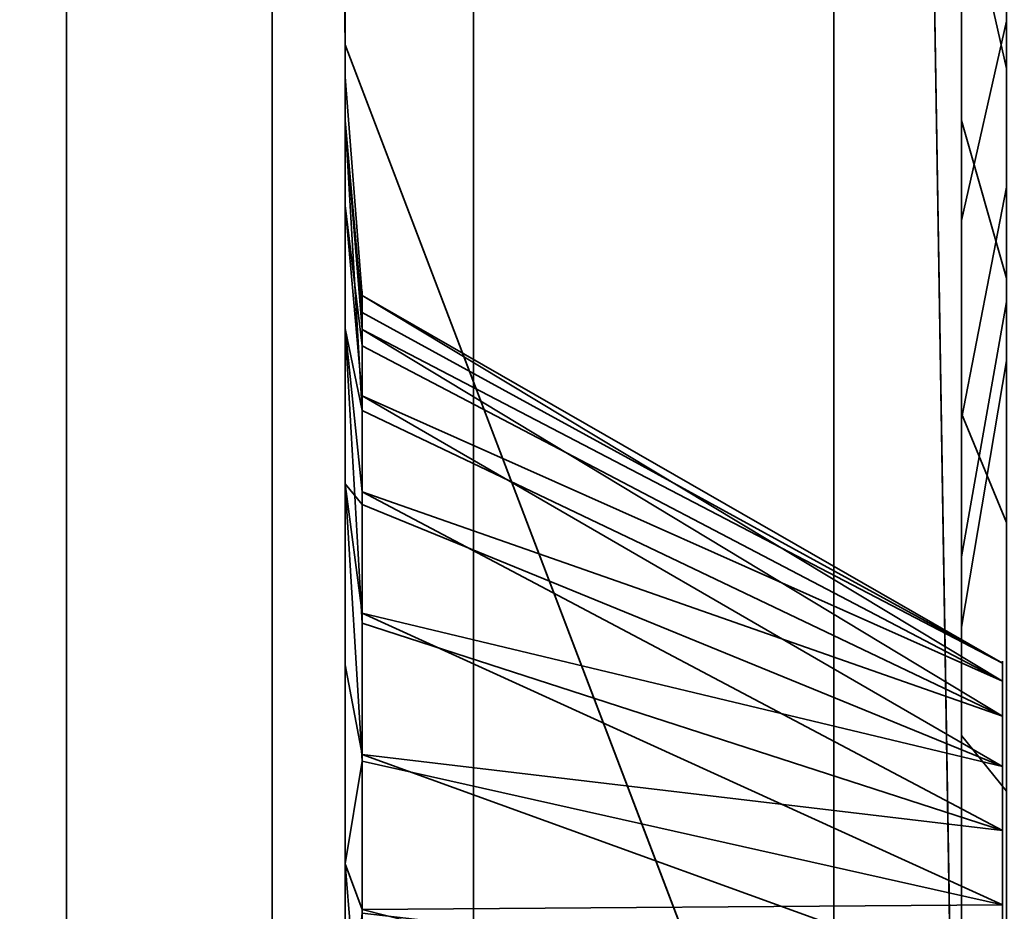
# Model space of a CAD drawing. Header units: millimetres. Extents: x -603 to 3703, y -120 to 249.
# Tile 27 of 256: x -415.15 to -413.95, y -18.3 to -17.22. Entities that reach past the tile are written whole.
import ezdxf

# ---------------------------------------------------------------- set-up
doc = ezdxf.new("R2010")
doc.units = ezdxf.units.MM
doc.layers.add('151', color=7, linetype='Continuous', true_color=0xffffff)

# ---------------------------------------------------------------- blocks, each defined once
blk = doc.blocks.new('UG_SURFACE_001')
at = {"layer": '151', "color": 252, "linetype": 'Continuous', "lineweight": 35}
for points in [[(602.5, -30, 2213.0001), (602.5, 229.8, 2213.0001), (-602.5, 229.8, 2213.0001), (-602.5, -30, 2213.0001)], [(-452.5, -30, 2063), (-452.5, 229.8, 2063), (452.5, 229.8, 2063), (452.5, -30, 2063)]]:
    blk.add_3dface(points, dxfattribs=at)
blk = doc.blocks.new('UG_SURFACE_033')
at = {"layer": '151', "color": 252, "linetype": 'Continuous', "lineweight": 35}
for points in [[(-414, -17.0362, 1172.682), (-414, -17.6989, 1172.2006), (-414, -19.2197, 1169.1622), (-414, -3.1509, 1169.1622)], [(-414, -3.1509, 1169.1622), (-414, -19.2197, 1169.1622), (-414, -19.2197, 1166.2939), (-414, -9.6522, 1166.2939)], [(-414.75, -3.2878, 1169.5381), (-414.75, -17.25, 1169.5381), (-414.75, -16, 1178.7825), (-414.75, -15.5048, 1178.8877)], [(-414.75, -9.6522, 1166.2939), (-414.75, -17.25, 1166.2939), (-414.75, -17.25, 1169.5381), (-414.75, -3.2878, 1169.5381)], [(-414, -8.0111, 1014.2455), (-414, -17.3422, 1007.5935), (-414, -16.7942, 1006.9848), (-414, -5.0052, 1015.4948)], [(-414, -18.0905, 1007.9267), (-414, -17.3422, 1007.5935), (-414, -8.0111, 1014.2455), (-414, -8.4838, 1013.9598)], [(-414, -18.0905, 1007.9267), (-414, -8.4838, 1013.9598), (-414, -9.6522, 1013.7061)], [(-414.75, -16, 998.7824), (-414.75, -15.5048, 998.8877), (-414.75, -8.5515, 996), (-414.75, -17.25, 996)], [(-414.75, -15.2843, 1180.9851), (-414.75, -15.7469, 1181.191), (-414.75, -17.25, 1184), (-414.75, -8.5515, 1184)], [(-414.75, -17.25, 996), (-414.75, -8.5515, 996), (-414, -8.5515, 996), (-414, -19.2197, 996)], [(-414, -19.2197, 1184), (-414, -8.5515, 1184), (-414.75, -8.5515, 1184), (-414.75, -17.25, 1184)], [(-414, -8.5515, 1184), (-414, -19.2197, 1184), (-414, -16.4095, 1181.9266), (-414, -15.5905, 1181.9266)], [(-414, -15.1989, 998.2006), (-414, -16, 998.0303), (-414, -19.2197, 996), (-414, -8.5515, 996)], [(-415.0892, -9.6522, 1014.4566), (-415.0892, -39.3478, 1014.4566), (-415.4569, -39.3478, 1014.6621), (-415.4569, -9.6522, 1014.6621)], [(-415.0892, -39.3478, 1165.5433), (-415.0892, -9.6522, 1165.5433), (-415.4569, -9.6522, 1165.3378), (-415.4569, -39.3478, 1165.3378)], [(-415.2371, -39.3478, 1164.6208), (-415.2371, -9.6522, 1164.6208), (-414.5936, -9.6522, 1164.9804), (-414.5936, -39.3478, 1164.9804)], [(-415.2371, -9.6522, 1015.3792), (-415.2371, -39.3478, 1015.3792), (-414.5936, -39.3478, 1015.0195), (-414.5936, -9.6522, 1015.0195)], [(-414.8387, -9.6522, 1014.118), (-414.8387, -39.3478, 1014.118), (-415.0892, -39.3478, 1014.4566), (-415.0892, -9.6522, 1014.4566)], [(-414.8387, -39.3478, 1165.8821), (-414.8387, -9.6522, 1165.8821), (-415.0892, -9.6522, 1165.5433), (-415.0892, -39.3478, 1165.5433)], [(-414.8387, -9.6522, 1014.118), (-414.75, -9.6522, 1013.7061), (-414.75, -17.25, 1013.7061)], [(-414.75, -17.25, 1013.7061), (-414.75, -39.3478, 1013.7061), (-414.8387, -39.3478, 1014.118), (-414.8387, -9.6522, 1014.118)], [(-414.8387, -9.6522, 1165.8821), (-414.8387, -39.3478, 1165.8821), (-414.75, -39.3478, 1166.2939), (-414.75, -17.25, 1166.2939)], [(-414.75, -17.25, 1166.2939), (-414.75, -9.6522, 1166.2939), (-414.8387, -9.6522, 1165.8821)], [(-414.75, -15.7469, 1001.191), (-414.75, -16.2531, 1001.191), (-414.75, -17.25, 1013.7061), (-414.75, -9.6522, 1013.7061)], [(-414.5936, -39.3478, 1164.9804), (-414.5936, -9.6522, 1164.9804), (-414.1553, -9.6522, 1165.5732), (-414.1553, -39.3478, 1165.5732)], [(-414.5936, -9.6522, 1015.0195), (-414.5936, -39.3478, 1015.0195), (-414.1553, -39.3478, 1014.4267), (-414.1553, -9.6522, 1014.4267)], [(-414.1553, -9.6522, 1165.5732), (-414, -9.6522, 1166.2939), (-414, -19.2197, 1166.2939)], [(-414, -19.2197, 1166.2939), (-414, -39.3478, 1166.2939), (-414.1553, -39.3478, 1165.5732), (-414.1553, -9.6522, 1165.5732)], [(-414.1553, -9.6522, 1014.4267), (-414.1553, -39.3478, 1014.4267), (-414, -39.3478, 1013.7061), (-414, -19.2197, 1013.7061)], [(-414, -19.2197, 1013.7061), (-414, -9.6522, 1013.7061), (-414.1553, -9.6522, 1014.4267)], [(-414, -9.6522, 1013.7061), (-414, -19.2197, 1013.7061), (-414, -18.0905, 1007.9267)], [(-414, -17.0362, 1004.6821), (-414, -17.6989, 1004.2006), (-414, -16.4095, 1001.9267), (-414, -15.5905, 1001.9267)], [(-414.75, -17.25, 1184), (-414.75, -15.7469, 1181.191), (-414.75, -16.2531, 1181.191)], [(-414.75, -16.4952, 1178.8877), (-414.75, -16, 1178.7825), (-414.75, -17.25, 1169.5381)], [(-414.75, -17.25, 996), (-414.75, -16.4952, 998.8877), (-414.75, -16, 998.7824)], [(-414, -16, 1178.0303), (-414, -17.3422, 1175.5935), (-414, -16.7942, 1174.9848)], [(-414, -18.0905, 1175.9267), (-414, -17.3422, 1175.5935), (-414, -16, 1178.0303), (-414, -16.8011, 1178.2006)], [(-414, -19.2197, 996), (-414, -16, 998.0303), (-414, -16.8011, 998.2006)], [(-414.75, -17.25, 1184), (-414.75, -16.2531, 1181.191), (-414.75, -16.7157, 1180.9851)], [(-414.75, -17.25, 1013.7061), (-414.75, -16.2531, 1001.191), (-414.75, -16.7157, 1000.985)], [(-414, -19.2197, 1184), (-414, -17.1578, 1181.5935), (-414, -16.4095, 1181.9266)], [(-414, -17.1578, 1001.5935), (-414, -16.4095, 1001.9267), (-414, -17.6989, 1004.2006), (-414, -18.5, 1004.0303)], [(-414.75, -17.25, 1169.5381), (-414.75, -16.9048, 1179.1853), (-414.75, -16.4952, 1178.8877)], [(-414.75, -16.9048, 999.1853), (-414.75, -16.4952, 998.8877), (-414.75, -17.25, 996)], [(-413.9453, -16.937, 1005.4921), (-413.9453, -17.2787, 1004.9003), (-414, -17.0362, 1004.6821), (-414, -16.6267, 1005.3914)], [(-413.9453, -16.937, 1173.4922), (-413.9453, -17.2787, 1172.9003), (-414, -17.0362, 1172.682), (-414, -16.6267, 1173.3913)], [(-413.9453, -16.6685, 998.4986), (-413.9453, -17.2213, 998.9003), (-414, -17.4638, 998.682), (-414, -16.8011, 998.2006)], [(-413.9453, -16.6685, 1178.4986), (-413.9453, -17.2213, 1178.9004), (-414, -17.4638, 1178.682), (-414, -16.8011, 1178.2006)], [(-414.75, -16.7157, 1180.9851), (-414.75, -17.0545, 1180.6087), (-414.75, -17.25, 1184)], [(-414.75, -16.7157, 1000.985), (-414.75, -17.0545, 1000.6088), (-414.75, -17.25, 1013.7061)], [(-413.9453, -17.534, 1007.3296), (-413.9453, -17.0767, 1006.8218), (-414, -16.7942, 1006.9848), (-414, -17.3422, 1007.5935)], [(-413.9453, -17.534, 1175.3296), (-413.9453, -17.0767, 1174.8217), (-414, -16.7942, 1174.9848), (-414, -17.3422, 1175.5935)], [(-414, -18.9095, 1175.9267), (-414, -18.0905, 1175.9267), (-414, -16.8011, 1178.2006), (-414, -17.4638, 1178.682)], [(-414, -16.8011, 998.2006), (-414, -17.4638, 998.682), (-414, -19.2197, 996)], [(-414.75, -17.158, 1179.6237), (-414.75, -16.9048, 1179.1853), (-414.75, -17.25, 1169.5381)], [(-414.75, -17.25, 996), (-414.75, -17.158, 999.6238), (-414.75, -16.9048, 999.1853)], [(-413.9453, -17.4233, 1000.8217), (-413.9453, -16.966, 1001.3295), (-414, -17.1578, 1001.5935), (-414, -17.7058, 1000.9848)], [(-413.9453, -17.4233, 1180.8218), (-413.9453, -16.966, 1181.3296), (-414, -17.1578, 1181.5935), (-414, -17.7058, 1180.9849)], [(-413.9453, -17.2787, 1004.9003), (-413.9453, -17.8315, 1004.4986), (-414, -17.6989, 1004.2006), (-414, -17.0362, 1004.6821)], [(-413.9453, -17.2787, 1172.9003), (-413.9453, -17.8315, 1172.4986), (-414, -17.6989, 1172.2006), (-414, -17.0362, 1172.682)], [(-414.75, -17.0545, 1180.6087), (-414.75, -17.2109, 1180.1273), (-414.75, -17.25, 1184)], [(-414.75, -17.0545, 1000.6088), (-414.75, -17.2109, 1000.1273), (-414.75, -17.25, 1013.7061)], [(-414.75, -17.2109, 1180.1273), (-414.75, -17.158, 1179.6237), (-414.75, -17.25, 1169.5381)], [(-414.75, -17.2109, 1000.1273), (-414.75, -17.158, 999.6238), (-414.75, -17.25, 996)], [(-414, -17.7058, 1180.9849), (-414, -17.1578, 1181.5935), (-414, -19.2197, 1184)], [(-414, -17.7058, 1000.9848), (-414, -17.1578, 1001.5935), (-414, -19.2197, 1004.1833)], [(-414, -18.5, 1004.0303), (-414, -19.2197, 1004.1833), (-414, -17.1578, 1001.5935)], [(-414.75, -17.25, 1169.5381), (-414.75, -17.25, 1184), (-414.75, -17.2109, 1180.1273)], [(-414.75, -17.25, 996), (-414.75, -17.25, 1013.7061), (-414.75, -17.2109, 1000.1273)], [(-413.9453, -17.2213, 998.9003), (-413.9453, -17.563, 999.4922), (-414, -17.8733, 999.3913), (-414, -17.4638, 998.682)], [(-413.9453, -17.2213, 1178.9004), (-413.9453, -17.563, 1179.4921), (-414, -17.8733, 1179.3914), (-414, -17.4638, 1178.682)], [(-414.75, -40.4485, 1184), (-414.75, -17.25, 1184), (-414.75, -18.7531, 1175.1909), (-414.75, -19.2157, 1174.9851)], [(-414.75, -17.25, 1184), (-414.75, -17.4455, 1174.6088), (-414.75, -17.7843, 1174.9851)], [(-414.75, -17.25, 1184), (-414.75, -17.25, 1169.5381), (-414.75, -17.2891, 1174.1272)], [(-414.75, -17.25, 1169.5381), (-414.75, -18.5, 1172.7824), (-414.75, -18.0048, 1172.8877)], [(-414.75, -17.25, 1169.5381), (-414.75, -45.7122, 1169.5381), (-414.75, -19.4048, 1173.1852), (-414.75, -18.9952, 1172.8877)], [(-414.75, -17.2891, 1174.1272), (-414.75, -17.4455, 1174.6088), (-414.75, -17.25, 1184)], [(-414.75, -17.25, 1169.5381), (-414.75, -17.5952, 1173.1852), (-414.75, -17.342, 1173.6238)], [(-414.75, -18.9952, 1172.8877), (-414.75, -18.5, 1172.7824), (-414.75, -17.25, 1169.5381)], [(-414.75, -17.342, 1173.6238), (-414.75, -17.2891, 1174.1272), (-414.75, -17.25, 1169.5381)], [(-414.75, -17.7843, 1174.9851), (-414.75, -18.2469, 1175.1909), (-414.75, -17.25, 1184)], [(-414.75, -18.0048, 1172.8877), (-414.75, -17.5952, 1173.1852), (-414.75, -17.25, 1169.5381)], [(-414.75, -17.25, 1184), (-414.75, -18.2469, 1175.1909), (-414.75, -18.7531, 1175.1909)], [(-414.75, -45.7122, 1169.5381), (-414.75, -17.25, 1169.5381), (-414.75, -17.25, 1166.2939), (-414.75, -39.3478, 1166.2939)], [(-414.75, -17.25, 1013.7061), (-414.75, -17.2891, 1006.1272), (-414.75, -17.4455, 1006.6088)], [(-414.75, -17.25, 996), (-414.75, -17.342, 1005.6237), (-414.75, -17.2891, 1006.1272)], [(-414.75, -39.3478, 1013.7061), (-414.75, -17.25, 1013.7061), (-414.75, -18.7531, 1007.1909)], [(-414.75, -17.2891, 1006.1272), (-414.75, -17.25, 1013.7061), (-414.75, -17.25, 996)], [(-414.75, -17.25, 996), (-414.75, -18.5, 1004.7824), (-414.75, -18.0048, 1004.8877)], [(-414.75, -17.25, 996), (-414.75, -40.4485, 996), (-414.75, -19.4048, 1005.1852), (-414.75, -18.9952, 1004.8877)], [(-414.75, -17.25, 1013.7061), (-414.75, -18.2469, 1007.1909), (-414.75, -18.7531, 1007.1909)], [(-414.75, -17.4455, 1006.6088), (-414.75, -17.7843, 1006.9851), (-414.75, -17.25, 1013.7061)], [(-414.75, -18.0048, 1004.8877), (-414.75, -17.5952, 1005.1852), (-414.75, -17.25, 996)], [(-414.75, -17.5952, 1005.1852), (-414.75, -17.342, 1005.6237), (-414.75, -17.25, 996)], [(-414.75, -18.9952, 1004.8877), (-414.75, -18.5, 1004.7824), (-414.75, -17.25, 996)], [(-414.75, -17.7843, 1006.9851), (-414.75, -18.2469, 1007.1909), (-414.75, -17.25, 1013.7061)], [(-414, -19.2197, 996), (-414, -40.4485, 996), (-414.75, -40.4485, 996), (-414.75, -17.25, 996)], [(-414.75, -17.25, 1184), (-414.75, -40.4485, 1184), (-414, -40.4485, 1184), (-414, -19.2197, 1184)], [(-414.75, -17.4455, 1006.6088), (-414.75, -17.2891, 1006.1272), (-414.7294, -17.5552, 1006.0993), (-414.7294, -17.6162, 1006.2871)], [(-414.7294, -17.5759, 1005.9029), (-414.7294, -17.5552, 1006.0993), (-414.75, -17.2891, 1006.1272), (-414.75, -17.342, 1005.6237)], [(-414.75, -17.4455, 1174.6088), (-414.75, -17.2891, 1174.1272), (-414.7294, -17.5552, 1174.0993), (-414.7294, -17.6162, 1174.2872)], [(-414.7294, -17.5759, 1173.9029), (-414.7294, -17.5552, 1174.0993), (-414.75, -17.2891, 1174.1272), (-414.75, -17.342, 1173.6238)], [(-414.75, -17.342, 1005.6237), (-414.75, -17.5952, 1005.1852), (-414.7294, -17.794, 1005.3643), (-414.7294, -17.6953, 1005.5354)], [(-414.75, -17.342, 1005.6237), (-414.7294, -17.5965, 1005.7064), (-414.7294, -17.5759, 1005.9029)], [(-414.7294, -17.6953, 1005.5354), (-414.7294, -17.5965, 1005.7064), (-414.75, -17.342, 1005.6237)], [(-414.75, -17.342, 1173.6238), (-414.7294, -17.5965, 1173.7064), (-414.7294, -17.5759, 1173.9029)], [(-414.7294, -17.6953, 1173.5353), (-414.7294, -17.5965, 1173.7064), (-414.75, -17.342, 1173.6238), (-414.75, -17.5952, 1173.1852)], [(-413.9453, -18.1583, 1007.6076), (-413.9453, -17.534, 1007.3296), (-414, -17.3422, 1007.5935), (-414, -18.0905, 1007.9267)], [(-413.9453, -18.1583, 1175.6076), (-413.9453, -17.534, 1175.3296), (-414, -17.3422, 1175.5935), (-414, -18.0905, 1175.9267)], [(-413.9453, -17.6345, 1000.1718), (-413.9453, -17.4233, 1000.8217), (-414, -17.7058, 1000.9848), (-414, -17.9589, 1000.2059)], [(-413.9453, -17.6345, 1180.1718), (-413.9453, -17.4233, 1180.8218), (-414, -17.7058, 1180.9849), (-414, -17.9589, 1180.2059)], [(-414.75, -17.7843, 1006.9851), (-414.75, -17.4455, 1006.6088), (-414.7294, -17.6773, 1006.475), (-414.7294, -17.8094, 1006.6218)], [(-414.7294, -17.6162, 1006.2871), (-414.7294, -17.6773, 1006.475), (-414.75, -17.4455, 1006.6088)], [(-414.75, -17.7843, 1174.9851), (-414.75, -17.4455, 1174.6088), (-414.7294, -17.6773, 1174.475), (-414.7294, -17.8094, 1174.6218)], [(-414.7294, -17.6162, 1174.2872), (-414.7294, -17.6773, 1174.475), (-414.75, -17.4455, 1174.6088)], [(-414, -17.4638, 1178.682), (-414, -17.8733, 1179.3914), (-414, -18.9095, 1175.9267)], [(-414, -19.2197, 996), (-414, -17.4638, 998.682), (-414, -17.8733, 999.3913)], [(-414.7294, -17.5552, 1006.0993), (-414.7294, -17.5759, 1005.9029), (-413.95, -18.0027, 1005.9477)], [(-413.95, -18.0245, 1006.1545), (-414.7294, -17.6162, 1006.2871), (-414.7294, -17.5552, 1006.0993)], [(-413.95, -18.0027, 1005.9477), (-413.95, -18.0245, 1006.1545), (-414.7294, -17.5552, 1006.0993)], [(-414.7294, -17.5552, 1174.0993), (-414.7294, -17.5759, 1173.9029), (-413.95, -18.0027, 1173.9477)], [(-413.95, -18.0245, 1174.1545), (-414.7294, -17.6162, 1174.2872), (-414.7294, -17.5552, 1174.0993)], [(-413.95, -18.0027, 1173.9477), (-413.95, -18.0245, 1174.1545), (-414.7294, -17.5552, 1174.0993)], [(-413.9453, -17.563, 999.4922), (-413.9453, -17.6345, 1000.1718), (-414, -17.9589, 1000.2059), (-414, -17.8733, 999.3913)], [(-413.9453, -17.563, 1179.4921), (-413.9453, -17.6345, 1180.1718), (-414, -17.9589, 1180.2059), (-414, -17.8733, 1179.3914)], [(-413.95, -18.0027, 1005.9477), (-414.7294, -17.5759, 1005.9029), (-414.7294, -17.5965, 1005.7064)], [(-413.95, -18.0027, 1173.9477), (-414.7294, -17.5759, 1173.9029), (-414.7294, -17.5965, 1173.7064)], [(-414.75, -17.5952, 1005.1852), (-414.75, -18.0048, 1004.8877), (-414.7294, -18.1136, 1005.1321), (-414.7294, -17.9538, 1005.2482)], [(-414.7294, -17.9538, 1005.2482), (-414.7294, -17.794, 1005.3643), (-414.75, -17.5952, 1005.1852)], [(-414.75, -17.5952, 1173.1852), (-414.75, -18.0048, 1172.8877), (-414.7294, -18.1136, 1173.1322), (-414.7294, -17.9538, 1173.2482)], [(-414.75, -17.5952, 1173.1852), (-414.7294, -17.794, 1173.3643), (-414.7294, -17.6953, 1173.5353)], [(-414.7294, -17.9538, 1173.2482), (-414.7294, -17.794, 1173.3643), (-414.75, -17.5952, 1173.1852)], [(-414.7294, -17.5965, 1005.7064), (-413.95, -18.067, 1005.7499), (-413.95, -18.0027, 1005.9477)], [(-414.7294, -17.5965, 1005.7064), (-414.7294, -17.6953, 1005.5354), (-413.95, -18.067, 1005.7499)], [(-414.7294, -17.5965, 1173.7064), (-413.95, -18.067, 1173.75), (-413.95, -18.0027, 1173.9477)], [(-414.7294, -17.5965, 1173.7064), (-414.7294, -17.6953, 1173.5353), (-413.95, -18.067, 1173.75)], [(-414.7294, -17.6773, 1006.475), (-414.7294, -17.6162, 1006.2871), (-413.95, -18.0245, 1006.1545)], [(-414.7294, -17.6773, 1174.475), (-414.7294, -17.6162, 1174.2872), (-413.95, -18.0245, 1174.1545)], [(-414.7294, -17.6773, 1006.475), (-413.95, -18.0245, 1006.1545), (-413.95, -18.1284, 1006.3345)], [(-413.95, -18.1284, 1006.3345), (-414.7294, -17.8094, 1006.6218), (-414.7294, -17.6773, 1006.475)], [(-414.7294, -17.6773, 1174.475), (-413.95, -18.0245, 1174.1545), (-413.95, -18.1284, 1174.3345)], [(-413.95, -18.1284, 1174.3345), (-414.7294, -17.8094, 1174.6218), (-414.7294, -17.6773, 1174.475)], [(-413.95, -18.067, 1005.7499), (-414.7294, -17.6953, 1005.5354), (-414.7294, -17.794, 1005.3643)], [(-413.95, -18.067, 1173.75), (-414.7294, -17.6953, 1173.5353), (-414.7294, -17.794, 1173.3643)], [(-414, -19.2197, 1169.1622), (-414, -17.6989, 1172.2006), (-414, -18.5, 1172.0303)], [(-413.9453, -17.8315, 1004.4986), (-413.9453, -18.5, 1004.3565), (-414, -18.5, 1004.0303), (-414, -17.6989, 1004.2006)], [(-413.9453, -17.8315, 1172.4986), (-413.9453, -18.5, 1172.3565), (-414, -18.5, 1172.0303), (-414, -17.6989, 1172.2006)], [(-414, -19.2197, 1184), (-414, -17.9589, 1180.2059), (-414, -17.7058, 1180.9849)], [(-414, -19.2197, 1004.1833), (-414, -17.9589, 1000.2059), (-414, -17.7058, 1000.9848)], [(-414.75, -17.7843, 1006.9851), (-414.7294, -17.9416, 1006.7686), (-414.7294, -18.122, 1006.8489)], [(-414.7294, -18.122, 1006.8489), (-414.7294, -18.3025, 1006.9293), (-414.75, -18.2469, 1007.1909), (-414.75, -17.7843, 1006.9851)], [(-414.7294, -17.8094, 1006.6218), (-414.7294, -17.9416, 1006.7686), (-414.75, -17.7843, 1006.9851)], [(-414.75, -18.2469, 1175.1909), (-414.75, -17.7843, 1174.9851), (-414.7294, -17.9416, 1174.7686), (-414.7294, -18.122, 1174.8489)], [(-414.7294, -17.8094, 1174.6218), (-414.7294, -17.9416, 1174.7686), (-414.75, -17.7843, 1174.9851)], [(-414.7294, -17.794, 1005.3643), (-414.7294, -17.9538, 1005.2482), (-413.95, -18.2061, 1005.5954)], [(-413.95, -18.2061, 1005.5954), (-413.95, -18.067, 1005.7499), (-414.7294, -17.794, 1005.3643)], [(-414.7294, -17.794, 1173.3643), (-414.7294, -17.9538, 1173.2482), (-413.95, -18.2061, 1173.5955)], [(-413.95, -18.2061, 1173.5955), (-413.95, -18.067, 1173.75), (-414.7294, -17.794, 1173.3643)], [(-414.7294, -17.9416, 1006.7686), (-414.7294, -17.8094, 1006.6218), (-413.95, -18.1284, 1006.3345)], [(-414.7294, -17.9416, 1174.7686), (-414.7294, -17.8094, 1174.6218), (-413.95, -18.1284, 1174.3345)], [(-414, -17.8733, 1179.3914), (-414, -17.9589, 1180.2059), (-414, -19.2197, 1184), (-414, -18.9095, 1175.9267)], [(-414, -17.8733, 999.3913), (-414, -17.9589, 1000.2059), (-414, -19.2197, 1004.1833), (-414, -19.2197, 996)], [(-414.7294, -17.9416, 1006.7686), (-413.95, -18.1284, 1006.3345), (-413.95, -18.2966, 1006.4567)], [(-413.95, -18.2966, 1006.4567), (-414.7294, -18.122, 1006.8489), (-414.7294, -17.9416, 1006.7686)], [(-414.7294, -17.9416, 1174.7686), (-413.95, -18.1284, 1174.3345), (-413.95, -18.2966, 1174.4567)], [(-413.95, -18.2966, 1174.4567), (-414.7294, -18.122, 1174.8489), (-414.7294, -17.9416, 1174.7686)], [(-413.95, -18.2061, 1005.5954), (-414.7294, -17.9538, 1005.2482), (-414.7294, -18.1136, 1005.1321)], [(-413.95, -18.2061, 1173.5955), (-414.7294, -17.9538, 1173.2482), (-414.7294, -18.1136, 1173.1322)], [(-414.7294, -18.3068, 1005.0911), (-414.7294, -18.1136, 1005.1321), (-414.75, -18.0048, 1004.8877), (-414.75, -18.5, 1004.7824)], [(-414.7294, -18.3068, 1173.0911), (-414.7294, -18.1136, 1173.1322), (-414.75, -18.0048, 1172.8877), (-414.75, -18.5, 1172.7824)], [(-413.95, -18.1284, 1006.3345), (-413.95, -18.0245, 1006.1545), (-413.95, -18.0027, 1005.9477), (-413.95, -18.5, 1006)], [(-413.95, -18.0027, 1005.9477), (-413.95, -18.067, 1005.7499), (-413.95, -18.2061, 1005.5954), (-413.95, -18.5, 1006)], [(-413.95, -18.0245, 1174.1545), (-413.95, -18.0027, 1173.9477), (-413.95, -18.067, 1173.75), (-413.95, -18.5, 1174)], [(-413.95, -18.2966, 1174.4567), (-413.95, -18.1284, 1174.3345), (-413.95, -18.0245, 1174.1545), (-413.95, -18.5, 1174)], [(-413.95, -18.067, 1173.75), (-413.95, -18.2061, 1173.5955), (-413.95, -18.396, 1173.5109), (-413.95, -18.5, 1174)], [(-414, -19.2197, 1013.7061), (-414, -18.9095, 1007.9267), (-414, -18.0905, 1007.9267)], [(-413.9453, -18.8417, 1007.6076), (-413.9453, -18.1583, 1007.6076), (-414, -18.0905, 1007.9267), (-414, -18.9095, 1007.9267)], [(-413.9453, -18.8417, 1175.6076), (-413.9453, -18.1583, 1175.6076), (-414, -18.0905, 1175.9267), (-414, -18.9095, 1175.9267)], [(-414.7294, -18.1136, 1005.1321), (-413.95, -18.396, 1005.5109), (-413.95, -18.2061, 1005.5954)], [(-414.7294, -18.1136, 1005.1321), (-414.7294, -18.3068, 1005.0911), (-413.95, -18.396, 1005.5109)], [(-414.7294, -18.1136, 1173.1322), (-413.95, -18.396, 1173.5109), (-413.95, -18.2061, 1173.5955)], [(-414.7294, -18.1136, 1173.1322), (-414.7294, -18.3068, 1173.0911), (-413.95, -18.396, 1173.5109)], [(-414.7294, -18.122, 1174.8489), (-414.7294, -18.3025, 1174.9293), (-414.75, -18.2469, 1175.1909)], [(-414.7294, -18.3025, 1006.9293), (-414.7294, -18.122, 1006.8489), (-413.95, -18.2966, 1006.4567)], [(-414.7294, -18.3025, 1174.9293), (-414.7294, -18.122, 1174.8489), (-413.95, -18.2966, 1174.4567)], [(-413.95, -18.5, 1006), (-413.95, -18.2966, 1006.4567), (-413.95, -18.1284, 1006.3345)], [(-413.95, -18.2061, 1005.5954), (-413.95, -18.396, 1005.5109), (-413.95, -18.604, 1005.5109), (-413.95, -18.5, 1006)], [(-414.75, -18.2469, 1007.1909), (-414.7294, -18.3025, 1006.9293), (-414.7294, -18.5, 1006.95)], [(-414.7294, -18.5, 1006.95), (-414.75, -18.7531, 1007.1909), (-414.75, -18.2469, 1007.1909)], [(-414.75, -18.7531, 1175.1909), (-414.75, -18.2469, 1175.1909), (-414.7294, -18.3025, 1174.9293), (-414.7294, -18.5, 1174.9293)], [(-413.95, -18.2966, 1006.4567), (-413.95, -18.5, 1006.5), (-414.7294, -18.3025, 1006.9293)], [(-413.95, -18.2966, 1174.4567), (-413.95, -18.5, 1174.5), (-414.7294, -18.3025, 1174.9293)], [(-413.95, -18.5, 1006.5), (-414.7294, -18.5, 1006.95), (-414.7294, -18.3025, 1006.9293)], [(-413.95, -18.5, 1174.5), (-414.7294, -18.5, 1174.9293), (-414.7294, -18.3025, 1174.9293)], [(-413.95, -18.7034, 1006.4567), (-413.95, -18.5, 1006.5), (-413.95, -18.2966, 1006.4567), (-413.95, -18.5, 1006)], [(-413.95, -18.7034, 1174.4567), (-413.95, -18.5, 1174.5), (-413.95, -18.2966, 1174.4567), (-413.95, -18.5, 1174)]]:
    blk.add_3dface(points, dxfattribs=at)
blk = doc.blocks.new('UG_SURFACE_074')
at = {"layer": '151', "color": 252, "linetype": 'Continuous', "lineweight": 35}
for points in [[(-414, -17.0362, 1172.682), (-414, -17.6989, 1172.2006), (-414, -19.2197, 1169.1622), (-414, -3.1509, 1169.1622)], [(-414, -3.1509, 1169.1622), (-414, -19.2197, 1169.1622), (-414, -19.2197, 1166.2939), (-414, -9.6522, 1166.2939)], [(-414.75, -3.2878, 1169.5381), (-414.75, -17.25, 1169.5381), (-414.75, -16, 1178.7825), (-414.75, -15.5048, 1178.8877)], [(-414.75, -9.6522, 1166.2939), (-414.75, -17.25, 1166.2939), (-414.75, -17.25, 1169.5381), (-414.75, -3.2878, 1169.5381)], [(-414, -8.0111, 1014.2455), (-414, -17.3422, 1007.5935), (-414, -16.7942, 1006.9848), (-414, -5.0052, 1015.4948)], [(-414, -18.0905, 1007.9267), (-414, -17.3422, 1007.5935), (-414, -8.0111, 1014.2455), (-414, -8.4838, 1013.9598)], [(-414, -18.0905, 1007.9267), (-414, -8.4838, 1013.9598), (-414, -9.6522, 1013.7061)], [(-414.75, -16, 998.7824), (-414.75, -15.5048, 998.8877), (-414.75, -8.5515, 996), (-414.75, -17.25, 996)], [(-414.75, -15.2843, 1180.9851), (-414.75, -15.7469, 1181.191), (-414.75, -17.25, 1184), (-414.75, -8.5515, 1184)], [(-414.75, -17.25, 996), (-414.75, -8.5515, 996), (-414, -8.5515, 996), (-414, -19.2197, 996)], [(-414, -19.2197, 1184), (-414, -8.5515, 1184), (-414.75, -8.5515, 1184), (-414.75, -17.25, 1184)], [(-414, -8.5515, 1184), (-414, -19.2197, 1184), (-414, -16.4095, 1181.9266), (-414, -15.5905, 1181.9266)], [(-414, -15.1989, 998.2006), (-414, -16, 998.0303), (-414, -19.2197, 996), (-414, -8.5515, 996)], [(-415.0892, -9.6522, 1014.4566), (-415.0892, -39.3478, 1014.4566), (-415.4569, -39.3478, 1014.6621), (-415.4569, -9.6522, 1014.6621)], [(-415.0892, -39.3478, 1165.5433), (-415.0892, -9.6522, 1165.5433), (-415.4569, -9.6522, 1165.3378), (-415.4569, -39.3478, 1165.3378)], [(-415.2371, -39.3478, 1164.6208), (-415.2371, -9.6522, 1164.6208), (-414.5936, -9.6522, 1164.9804), (-414.5936, -39.3478, 1164.9804)], [(-415.2371, -9.6522, 1015.3792), (-415.2371, -39.3478, 1015.3792), (-414.5936, -39.3478, 1015.0195), (-414.5936, -9.6522, 1015.0195)], [(-414.8387, -9.6522, 1014.118), (-414.8387, -39.3478, 1014.118), (-415.0892, -39.3478, 1014.4566), (-415.0892, -9.6522, 1014.4566)], [(-414.8387, -39.3478, 1165.8821), (-414.8387, -9.6522, 1165.8821), (-415.0892, -9.6522, 1165.5433), (-415.0892, -39.3478, 1165.5433)], [(-414.8387, -9.6522, 1014.118), (-414.75, -9.6522, 1013.7061), (-414.75, -17.25, 1013.7061)], [(-414.75, -17.25, 1013.7061), (-414.75, -39.3478, 1013.7061), (-414.8387, -39.3478, 1014.118), (-414.8387, -9.6522, 1014.118)], [(-414.8387, -9.6522, 1165.8821), (-414.8387, -39.3478, 1165.8821), (-414.75, -39.3478, 1166.2939), (-414.75, -17.25, 1166.2939)], [(-414.75, -17.25, 1166.2939), (-414.75, -9.6522, 1166.2939), (-414.8387, -9.6522, 1165.8821)], [(-414.75, -15.7469, 1001.191), (-414.75, -16.2531, 1001.191), (-414.75, -17.25, 1013.7061), (-414.75, -9.6522, 1013.7061)], [(-414.5936, -39.3478, 1164.9804), (-414.5936, -9.6522, 1164.9804), (-414.1553, -9.6522, 1165.5732), (-414.1553, -39.3478, 1165.5732)], [(-414.5936, -9.6522, 1015.0195), (-414.5936, -39.3478, 1015.0195), (-414.1553, -39.3478, 1014.4267), (-414.1553, -9.6522, 1014.4267)], [(-414.1553, -9.6522, 1165.5732), (-414, -9.6522, 1166.2939), (-414, -19.2197, 1166.2939)], [(-414, -19.2197, 1166.2939), (-414, -39.3478, 1166.2939), (-414.1553, -39.3478, 1165.5732), (-414.1553, -9.6522, 1165.5732)], [(-414.1553, -9.6522, 1014.4267), (-414.1553, -39.3478, 1014.4267), (-414, -39.3478, 1013.7061), (-414, -19.2197, 1013.7061)], [(-414, -19.2197, 1013.7061), (-414, -9.6522, 1013.7061), (-414.1553, -9.6522, 1014.4267)], [(-414, -9.6522, 1013.7061), (-414, -19.2197, 1013.7061), (-414, -18.0905, 1007.9267)], [(-414, -17.0362, 1004.6821), (-414, -17.6989, 1004.2006), (-414, -16.4095, 1001.9267), (-414, -15.5905, 1001.9267)], [(-414.75, -17.25, 1184), (-414.75, -15.7469, 1181.191), (-414.75, -16.2531, 1181.191)], [(-414.75, -16.4952, 1178.8877), (-414.75, -16, 1178.7825), (-414.75, -17.25, 1169.5381)], [(-414.75, -17.25, 996), (-414.75, -16.4952, 998.8877), (-414.75, -16, 998.7824)], [(-414, -16, 1178.0303), (-414, -17.3422, 1175.5935), (-414, -16.7942, 1174.9848)], [(-414, -18.0905, 1175.9267), (-414, -17.3422, 1175.5935), (-414, -16, 1178.0303), (-414, -16.8011, 1178.2006)], [(-414, -19.2197, 996), (-414, -16, 998.0303), (-414, -16.8011, 998.2006)], [(-414.75, -17.25, 1184), (-414.75, -16.2531, 1181.191), (-414.75, -16.7157, 1180.9851)], [(-414.75, -17.25, 1013.7061), (-414.75, -16.2531, 1001.191), (-414.75, -16.7157, 1000.985)], [(-414, -19.2197, 1184), (-414, -17.1578, 1181.5935), (-414, -16.4095, 1181.9266)], [(-414, -17.1578, 1001.5935), (-414, -16.4095, 1001.9267), (-414, -17.6989, 1004.2006), (-414, -18.5, 1004.0303)], [(-414.75, -17.25, 1169.5381), (-414.75, -16.9048, 1179.1853), (-414.75, -16.4952, 1178.8877)], [(-414.75, -16.9048, 999.1853), (-414.75, -16.4952, 998.8877), (-414.75, -17.25, 996)], [(-413.9453, -16.937, 1005.4921), (-413.9453, -17.2787, 1004.9003), (-414, -17.0362, 1004.6821), (-414, -16.6267, 1005.3914)], [(-413.9453, -16.937, 1173.4922), (-413.9453, -17.2787, 1172.9003), (-414, -17.0362, 1172.682), (-414, -16.6267, 1173.3913)], [(-413.9453, -16.6685, 998.4986), (-413.9453, -17.2213, 998.9003), (-414, -17.4638, 998.682), (-414, -16.8011, 998.2006)], [(-413.9453, -16.6685, 1178.4986), (-413.9453, -17.2213, 1178.9004), (-414, -17.4638, 1178.682), (-414, -16.8011, 1178.2006)], [(-414.75, -16.7157, 1180.9851), (-414.75, -17.0545, 1180.6087), (-414.75, -17.25, 1184)], [(-414.75, -16.7157, 1000.985), (-414.75, -17.0545, 1000.6088), (-414.75, -17.25, 1013.7061)], [(-413.9453, -17.534, 1007.3296), (-413.9453, -17.0767, 1006.8218), (-414, -16.7942, 1006.9848), (-414, -17.3422, 1007.5935)], [(-413.9453, -17.534, 1175.3296), (-413.9453, -17.0767, 1174.8217), (-414, -16.7942, 1174.9848), (-414, -17.3422, 1175.5935)], [(-414, -18.9095, 1175.9267), (-414, -18.0905, 1175.9267), (-414, -16.8011, 1178.2006), (-414, -17.4638, 1178.682)], [(-414, -16.8011, 998.2006), (-414, -17.4638, 998.682), (-414, -19.2197, 996)], [(-414.75, -17.158, 1179.6237), (-414.75, -16.9048, 1179.1853), (-414.75, -17.25, 1169.5381)], [(-414.75, -17.25, 996), (-414.75, -17.158, 999.6238), (-414.75, -16.9048, 999.1853)], [(-413.9453, -17.4233, 1000.8217), (-413.9453, -16.966, 1001.3295), (-414, -17.1578, 1001.5935), (-414, -17.7058, 1000.9848)], [(-413.9453, -17.4233, 1180.8218), (-413.9453, -16.966, 1181.3296), (-414, -17.1578, 1181.5935), (-414, -17.7058, 1180.9849)], [(-413.9453, -17.2787, 1004.9003), (-413.9453, -17.8315, 1004.4986), (-414, -17.6989, 1004.2006), (-414, -17.0362, 1004.6821)], [(-413.9453, -17.2787, 1172.9003), (-413.9453, -17.8315, 1172.4986), (-414, -17.6989, 1172.2006), (-414, -17.0362, 1172.682)], [(-414.75, -17.0545, 1180.6087), (-414.75, -17.2109, 1180.1273), (-414.75, -17.25, 1184)], [(-414.75, -17.0545, 1000.6088), (-414.75, -17.2109, 1000.1273), (-414.75, -17.25, 1013.7061)], [(-414.75, -17.2109, 1180.1273), (-414.75, -17.158, 1179.6237), (-414.75, -17.25, 1169.5381)], [(-414.75, -17.2109, 1000.1273), (-414.75, -17.158, 999.6238), (-414.75, -17.25, 996)], [(-414, -17.7058, 1180.9849), (-414, -17.1578, 1181.5935), (-414, -19.2197, 1184)], [(-414, -17.7058, 1000.9848), (-414, -17.1578, 1001.5935), (-414, -19.2197, 1004.1833)], [(-414, -18.5, 1004.0303), (-414, -19.2197, 1004.1833), (-414, -17.1578, 1001.5935)], [(-414.75, -17.25, 1169.5381), (-414.75, -17.25, 1184), (-414.75, -17.2109, 1180.1273)], [(-414.75, -17.25, 996), (-414.75, -17.25, 1013.7061), (-414.75, -17.2109, 1000.1273)], [(-413.9453, -17.2213, 998.9003), (-413.9453, -17.563, 999.4922), (-414, -17.8733, 999.3913), (-414, -17.4638, 998.682)], [(-413.9453, -17.2213, 1178.9004), (-413.9453, -17.563, 1179.4921), (-414, -17.8733, 1179.3914), (-414, -17.4638, 1178.682)], [(-414.75, -40.4485, 1184), (-414.75, -17.25, 1184), (-414.75, -18.7531, 1175.1909), (-414.75, -19.2157, 1174.9851)], [(-414.75, -17.25, 1184), (-414.75, -17.4455, 1174.6088), (-414.75, -17.7843, 1174.9851)], [(-414.75, -17.25, 1184), (-414.75, -17.25, 1169.5381), (-414.75, -17.2891, 1174.1272)], [(-414.75, -17.25, 1169.5381), (-414.75, -18.5, 1172.7824), (-414.75, -18.0048, 1172.8877)], [(-414.75, -17.25, 1169.5381), (-414.75, -45.7122, 1169.5381), (-414.75, -19.4048, 1173.1852), (-414.75, -18.9952, 1172.8877)], [(-414.75, -17.2891, 1174.1272), (-414.75, -17.4455, 1174.6088), (-414.75, -17.25, 1184)], [(-414.75, -17.25, 1169.5381), (-414.75, -17.5952, 1173.1852), (-414.75, -17.342, 1173.6238)], [(-414.75, -18.9952, 1172.8877), (-414.75, -18.5, 1172.7824), (-414.75, -17.25, 1169.5381)], [(-414.75, -17.342, 1173.6238), (-414.75, -17.2891, 1174.1272), (-414.75, -17.25, 1169.5381)], [(-414.75, -17.7843, 1174.9851), (-414.75, -18.2469, 1175.1909), (-414.75, -17.25, 1184)], [(-414.75, -18.0048, 1172.8877), (-414.75, -17.5952, 1173.1852), (-414.75, -17.25, 1169.5381)], [(-414.75, -17.25, 1184), (-414.75, -18.2469, 1175.1909), (-414.75, -18.7531, 1175.1909)], [(-414.75, -45.7122, 1169.5381), (-414.75, -17.25, 1169.5381), (-414.75, -17.25, 1166.2939), (-414.75, -39.3478, 1166.2939)], [(-414.75, -17.25, 1013.7061), (-414.75, -17.2891, 1006.1272), (-414.75, -17.4455, 1006.6088)], [(-414.75, -17.25, 996), (-414.75, -17.342, 1005.6237), (-414.75, -17.2891, 1006.1272)], [(-414.75, -39.3478, 1013.7061), (-414.75, -17.25, 1013.7061), (-414.75, -18.7531, 1007.1909)], [(-414.75, -17.2891, 1006.1272), (-414.75, -17.25, 1013.7061), (-414.75, -17.25, 996)], [(-414.75, -17.25, 996), (-414.75, -18.5, 1004.7824), (-414.75, -18.0048, 1004.8877)], [(-414.75, -17.25, 996), (-414.75, -40.4485, 996), (-414.75, -19.4048, 1005.1852), (-414.75, -18.9952, 1004.8877)], [(-414.75, -17.25, 1013.7061), (-414.75, -18.2469, 1007.1909), (-414.75, -18.7531, 1007.1909)], [(-414.75, -17.4455, 1006.6088), (-414.75, -17.7843, 1006.9851), (-414.75, -17.25, 1013.7061)], [(-414.75, -18.0048, 1004.8877), (-414.75, -17.5952, 1005.1852), (-414.75, -17.25, 996)], [(-414.75, -17.5952, 1005.1852), (-414.75, -17.342, 1005.6237), (-414.75, -17.25, 996)], [(-414.75, -18.9952, 1004.8877), (-414.75, -18.5, 1004.7824), (-414.75, -17.25, 996)], [(-414.75, -17.7843, 1006.9851), (-414.75, -18.2469, 1007.1909), (-414.75, -17.25, 1013.7061)], [(-414, -19.2197, 996), (-414, -40.4485, 996), (-414.75, -40.4485, 996), (-414.75, -17.25, 996)], [(-414.75, -17.25, 1184), (-414.75, -40.4485, 1184), (-414, -40.4485, 1184), (-414, -19.2197, 1184)], [(-414.75, -17.4455, 1006.6088), (-414.75, -17.2891, 1006.1272), (-414.7294, -17.5552, 1006.0993), (-414.7294, -17.6162, 1006.2871)], [(-414.7294, -17.5759, 1005.9029), (-414.7294, -17.5552, 1006.0993), (-414.75, -17.2891, 1006.1272), (-414.75, -17.342, 1005.6237)], [(-414.75, -17.4455, 1174.6088), (-414.75, -17.2891, 1174.1272), (-414.7294, -17.5552, 1174.0993), (-414.7294, -17.6162, 1174.2872)], [(-414.7294, -17.5759, 1173.9029), (-414.7294, -17.5552, 1174.0993), (-414.75, -17.2891, 1174.1272), (-414.75, -17.342, 1173.6238)], [(-414.75, -17.342, 1005.6237), (-414.75, -17.5952, 1005.1852), (-414.7294, -17.794, 1005.3643), (-414.7294, -17.6953, 1005.5354)], [(-414.75, -17.342, 1005.6237), (-414.7294, -17.5965, 1005.7064), (-414.7294, -17.5759, 1005.9029)], [(-414.7294, -17.6953, 1005.5354), (-414.7294, -17.5965, 1005.7064), (-414.75, -17.342, 1005.6237)], [(-414.75, -17.342, 1173.6238), (-414.7294, -17.5965, 1173.7064), (-414.7294, -17.5759, 1173.9029)], [(-414.7294, -17.6953, 1173.5353), (-414.7294, -17.5965, 1173.7064), (-414.75, -17.342, 1173.6238), (-414.75, -17.5952, 1173.1852)], [(-413.9453, -18.1583, 1007.6076), (-413.9453, -17.534, 1007.3296), (-414, -17.3422, 1007.5935), (-414, -18.0905, 1007.9267)], [(-413.9453, -18.1583, 1175.6076), (-413.9453, -17.534, 1175.3296), (-414, -17.3422, 1175.5935), (-414, -18.0905, 1175.9267)], [(-413.9453, -17.6345, 1000.1718), (-413.9453, -17.4233, 1000.8217), (-414, -17.7058, 1000.9848), (-414, -17.9589, 1000.2059)], [(-413.9453, -17.6345, 1180.1718), (-413.9453, -17.4233, 1180.8218), (-414, -17.7058, 1180.9849), (-414, -17.9589, 1180.2059)], [(-414.75, -17.7843, 1006.9851), (-414.75, -17.4455, 1006.6088), (-414.7294, -17.6773, 1006.475), (-414.7294, -17.8094, 1006.6218)], [(-414.7294, -17.6162, 1006.2871), (-414.7294, -17.6773, 1006.475), (-414.75, -17.4455, 1006.6088)], [(-414.75, -17.7843, 1174.9851), (-414.75, -17.4455, 1174.6088), (-414.7294, -17.6773, 1174.475), (-414.7294, -17.8094, 1174.6218)], [(-414.7294, -17.6162, 1174.2872), (-414.7294, -17.6773, 1174.475), (-414.75, -17.4455, 1174.6088)], [(-414, -17.4638, 1178.682), (-414, -17.8733, 1179.3914), (-414, -18.9095, 1175.9267)], [(-414, -19.2197, 996), (-414, -17.4638, 998.682), (-414, -17.8733, 999.3913)], [(-414.7294, -17.5552, 1006.0993), (-414.7294, -17.5759, 1005.9029), (-413.95, -18.0027, 1005.9477)], [(-413.95, -18.0245, 1006.1545), (-414.7294, -17.6162, 1006.2871), (-414.7294, -17.5552, 1006.0993)], [(-413.95, -18.0027, 1005.9477), (-413.95, -18.0245, 1006.1545), (-414.7294, -17.5552, 1006.0993)], [(-414.7294, -17.5552, 1174.0993), (-414.7294, -17.5759, 1173.9029), (-413.95, -18.0027, 1173.9477)], [(-413.95, -18.0245, 1174.1545), (-414.7294, -17.6162, 1174.2872), (-414.7294, -17.5552, 1174.0993)], [(-413.95, -18.0027, 1173.9477), (-413.95, -18.0245, 1174.1545), (-414.7294, -17.5552, 1174.0993)], [(-413.9453, -17.563, 999.4922), (-413.9453, -17.6345, 1000.1718), (-414, -17.9589, 1000.2059), (-414, -17.8733, 999.3913)], [(-413.9453, -17.563, 1179.4921), (-413.9453, -17.6345, 1180.1718), (-414, -17.9589, 1180.2059), (-414, -17.8733, 1179.3914)], [(-413.95, -18.0027, 1005.9477), (-414.7294, -17.5759, 1005.9029), (-414.7294, -17.5965, 1005.7064)], [(-413.95, -18.0027, 1173.9477), (-414.7294, -17.5759, 1173.9029), (-414.7294, -17.5965, 1173.7064)], [(-414.75, -17.5952, 1005.1852), (-414.75, -18.0048, 1004.8877), (-414.7294, -18.1136, 1005.1321), (-414.7294, -17.9538, 1005.2482)], [(-414.7294, -17.9538, 1005.2482), (-414.7294, -17.794, 1005.3643), (-414.75, -17.5952, 1005.1852)], [(-414.75, -17.5952, 1173.1852), (-414.75, -18.0048, 1172.8877), (-414.7294, -18.1136, 1173.1322), (-414.7294, -17.9538, 1173.2482)], [(-414.75, -17.5952, 1173.1852), (-414.7294, -17.794, 1173.3643), (-414.7294, -17.6953, 1173.5353)], [(-414.7294, -17.9538, 1173.2482), (-414.7294, -17.794, 1173.3643), (-414.75, -17.5952, 1173.1852)], [(-414.7294, -17.5965, 1005.7064), (-413.95, -18.067, 1005.7499), (-413.95, -18.0027, 1005.9477)], [(-414.7294, -17.5965, 1005.7064), (-414.7294, -17.6953, 1005.5354), (-413.95, -18.067, 1005.7499)], [(-414.7294, -17.5965, 1173.7064), (-413.95, -18.067, 1173.75), (-413.95, -18.0027, 1173.9477)], [(-414.7294, -17.5965, 1173.7064), (-414.7294, -17.6953, 1173.5353), (-413.95, -18.067, 1173.75)], [(-414.7294, -17.6773, 1006.475), (-414.7294, -17.6162, 1006.2871), (-413.95, -18.0245, 1006.1545)], [(-414.7294, -17.6773, 1174.475), (-414.7294, -17.6162, 1174.2872), (-413.95, -18.0245, 1174.1545)], [(-414.7294, -17.6773, 1006.475), (-413.95, -18.0245, 1006.1545), (-413.95, -18.1284, 1006.3345)], [(-413.95, -18.1284, 1006.3345), (-414.7294, -17.8094, 1006.6218), (-414.7294, -17.6773, 1006.475)], [(-414.7294, -17.6773, 1174.475), (-413.95, -18.0245, 1174.1545), (-413.95, -18.1284, 1174.3345)], [(-413.95, -18.1284, 1174.3345), (-414.7294, -17.8094, 1174.6218), (-414.7294, -17.6773, 1174.475)], [(-413.95, -18.067, 1005.7499), (-414.7294, -17.6953, 1005.5354), (-414.7294, -17.794, 1005.3643)], [(-413.95, -18.067, 1173.75), (-414.7294, -17.6953, 1173.5353), (-414.7294, -17.794, 1173.3643)], [(-414, -19.2197, 1169.1622), (-414, -17.6989, 1172.2006), (-414, -18.5, 1172.0303)], [(-413.9453, -17.8315, 1004.4986), (-413.9453, -18.5, 1004.3565), (-414, -18.5, 1004.0303), (-414, -17.6989, 1004.2006)], [(-413.9453, -17.8315, 1172.4986), (-413.9453, -18.5, 1172.3565), (-414, -18.5, 1172.0303), (-414, -17.6989, 1172.2006)], [(-414, -19.2197, 1184), (-414, -17.9589, 1180.2059), (-414, -17.7058, 1180.9849)], [(-414, -19.2197, 1004.1833), (-414, -17.9589, 1000.2059), (-414, -17.7058, 1000.9848)], [(-414.75, -17.7843, 1006.9851), (-414.7294, -17.9416, 1006.7686), (-414.7294, -18.122, 1006.8489)], [(-414.7294, -18.122, 1006.8489), (-414.7294, -18.3025, 1006.9293), (-414.75, -18.2469, 1007.1909), (-414.75, -17.7843, 1006.9851)], [(-414.7294, -17.8094, 1006.6218), (-414.7294, -17.9416, 1006.7686), (-414.75, -17.7843, 1006.9851)], [(-414.75, -18.2469, 1175.1909), (-414.75, -17.7843, 1174.9851), (-414.7294, -17.9416, 1174.7686), (-414.7294, -18.122, 1174.8489)], [(-414.7294, -17.8094, 1174.6218), (-414.7294, -17.9416, 1174.7686), (-414.75, -17.7843, 1174.9851)], [(-414.7294, -17.794, 1005.3643), (-414.7294, -17.9538, 1005.2482), (-413.95, -18.2061, 1005.5954)], [(-413.95, -18.2061, 1005.5954), (-413.95, -18.067, 1005.7499), (-414.7294, -17.794, 1005.3643)], [(-414.7294, -17.794, 1173.3643), (-414.7294, -17.9538, 1173.2482), (-413.95, -18.2061, 1173.5955)], [(-413.95, -18.2061, 1173.5955), (-413.95, -18.067, 1173.75), (-414.7294, -17.794, 1173.3643)], [(-414.7294, -17.9416, 1006.7686), (-414.7294, -17.8094, 1006.6218), (-413.95, -18.1284, 1006.3345)], [(-414.7294, -17.9416, 1174.7686), (-414.7294, -17.8094, 1174.6218), (-413.95, -18.1284, 1174.3345)], [(-414, -17.8733, 1179.3914), (-414, -17.9589, 1180.2059), (-414, -19.2197, 1184), (-414, -18.9095, 1175.9267)], [(-414, -17.8733, 999.3913), (-414, -17.9589, 1000.2059), (-414, -19.2197, 1004.1833), (-414, -19.2197, 996)], [(-414.7294, -17.9416, 1006.7686), (-413.95, -18.1284, 1006.3345), (-413.95, -18.2966, 1006.4567)], [(-413.95, -18.2966, 1006.4567), (-414.7294, -18.122, 1006.8489), (-414.7294, -17.9416, 1006.7686)], [(-414.7294, -17.9416, 1174.7686), (-413.95, -18.1284, 1174.3345), (-413.95, -18.2966, 1174.4567)], [(-413.95, -18.2966, 1174.4567), (-414.7294, -18.122, 1174.8489), (-414.7294, -17.9416, 1174.7686)], [(-413.95, -18.2061, 1005.5954), (-414.7294, -17.9538, 1005.2482), (-414.7294, -18.1136, 1005.1321)], [(-413.95, -18.2061, 1173.5955), (-414.7294, -17.9538, 1173.2482), (-414.7294, -18.1136, 1173.1322)], [(-414.7294, -18.3068, 1005.0911), (-414.7294, -18.1136, 1005.1321), (-414.75, -18.0048, 1004.8877), (-414.75, -18.5, 1004.7824)], [(-414.7294, -18.3068, 1173.0911), (-414.7294, -18.1136, 1173.1322), (-414.75, -18.0048, 1172.8877), (-414.75, -18.5, 1172.7824)], [(-413.95, -18.1284, 1006.3345), (-413.95, -18.0245, 1006.1545), (-413.95, -18.0027, 1005.9477), (-413.95, -18.5, 1006)], [(-413.95, -18.0027, 1005.9477), (-413.95, -18.067, 1005.7499), (-413.95, -18.2061, 1005.5954), (-413.95, -18.5, 1006)], [(-413.95, -18.0245, 1174.1545), (-413.95, -18.0027, 1173.9477), (-413.95, -18.067, 1173.75), (-413.95, -18.5, 1174)], [(-413.95, -18.2966, 1174.4567), (-413.95, -18.1284, 1174.3345), (-413.95, -18.0245, 1174.1545), (-413.95, -18.5, 1174)], [(-413.95, -18.067, 1173.75), (-413.95, -18.2061, 1173.5955), (-413.95, -18.396, 1173.5109), (-413.95, -18.5, 1174)], [(-414, -18.9095, 1007.9267), (-414, -18.0905, 1007.9267), (-414, -19.2197, 1013.7061)], [(-413.9453, -18.8417, 1007.6076), (-413.9453, -18.1583, 1007.6076), (-414, -18.0905, 1007.9267), (-414, -18.9095, 1007.9267)], [(-413.9453, -18.8417, 1175.6076), (-413.9453, -18.1583, 1175.6076), (-414, -18.0905, 1175.9267), (-414, -18.9095, 1175.9267)], [(-414.7294, -18.1136, 1005.1321), (-413.95, -18.396, 1005.5109), (-413.95, -18.2061, 1005.5954)], [(-414.7294, -18.1136, 1005.1321), (-414.7294, -18.3068, 1005.0911), (-413.95, -18.396, 1005.5109)], [(-414.7294, -18.1136, 1173.1322), (-413.95, -18.396, 1173.5109), (-413.95, -18.2061, 1173.5955)], [(-414.7294, -18.1136, 1173.1322), (-414.7294, -18.3068, 1173.0911), (-413.95, -18.396, 1173.5109)], [(-414.7294, -18.122, 1174.8489), (-414.7294, -18.3025, 1174.9293), (-414.75, -18.2469, 1175.1909)], [(-414.7294, -18.3025, 1006.9293), (-414.7294, -18.122, 1006.8489), (-413.95, -18.2966, 1006.4567)], [(-414.7294, -18.3025, 1174.9293), (-414.7294, -18.122, 1174.8489), (-413.95, -18.2966, 1174.4567)], [(-413.95, -18.5, 1006), (-413.95, -18.2966, 1006.4567), (-413.95, -18.1284, 1006.3345)], [(-413.95, -18.2061, 1005.5954), (-413.95, -18.396, 1005.5109), (-413.95, -18.604, 1005.5109), (-413.95, -18.5, 1006)], [(-414.75, -18.2469, 1007.1909), (-414.7294, -18.3025, 1006.9293), (-414.7294, -18.5, 1006.95)], [(-414.7294, -18.5, 1006.95), (-414.75, -18.7531, 1007.1909), (-414.75, -18.2469, 1007.1909)], [(-414.75, -18.7531, 1175.1909), (-414.75, -18.2469, 1175.1909), (-414.7294, -18.3025, 1174.9293), (-414.7294, -18.5, 1174.9293)], [(-413.95, -18.2966, 1006.4567), (-413.95, -18.5, 1006.5), (-414.7294, -18.3025, 1006.9293)], [(-413.95, -18.2966, 1174.4567), (-413.95, -18.5, 1174.5), (-414.7294, -18.3025, 1174.9293)], [(-413.95, -18.5, 1006.5), (-414.7294, -18.5, 1006.95), (-414.7294, -18.3025, 1006.9293)], [(-413.95, -18.5, 1174.5), (-414.7294, -18.5, 1174.9293), (-414.7294, -18.3025, 1174.9293)], [(-413.95, -18.7034, 1006.4567), (-413.95, -18.5, 1006.5), (-413.95, -18.2966, 1006.4567), (-413.95, -18.5, 1006)], [(-413.95, -18.7034, 1174.4567), (-413.95, -18.5, 1174.5), (-413.95, -18.2966, 1174.4567), (-413.95, -18.5, 1174)]]:
    blk.add_3dface(points, dxfattribs=at)
blk = doc.blocks.new('UG_SURFACE_076')
at = {"layer": '151', "color": 252, "linetype": 'Continuous', "lineweight": 35}
for points in [[(-414, 62.92, 2022.5), (-414, 62.92, -7), (-414, -46.92, -7), (-414, -46.92, 2022.5)], [(-412.5, -46.92, 2020.9999), (-412.5, 62.92, 2020.9999), (-414, 62.92, 2022.5), (-414, -46.92, 2022.5)], [(-414, -46.92, -7), (-414, 62.92, -7), (-412.5, 62.92, -7), (-412.5, -46.92, -7)]]:
    blk.add_3dface(points, dxfattribs=at)
blk = doc.blocks.new('UG_SURFACE_077')
at = {"layer": '151', "color": 252, "linetype": 'Continuous', "lineweight": 35}
for points in [[(-414, 62.92, 2022.5), (-414, 62.92, -7), (-414, -46.92, -7), (-414, -46.92, 2022.5)], [(-412.5, -46.92, 2020.9999), (-412.5, 62.92, 2020.9999), (-414, 62.92, 2022.5), (-414, -46.92, 2022.5)], [(-414, -46.92, -7), (-414, 62.92, -7), (-412.5, 62.92, -7), (-412.5, -46.92, -7)]]:
    blk.add_3dface(points, dxfattribs=at)
blk = doc.blocks.new('UG_SURFACE_078')
at = {"layer": '151', "color": 252, "linetype": 'Continuous', "lineweight": 35}
for points in [[(-414, -46.92, 2022.5), (414, -46.92, 2022.5), (414, 62.92, 2022.5), (-414, 62.92, 2022.5)], [(-412.5, 62.92, 2020.9999), (-412.5, -46.92, 2020.9999), (-414, -46.92, 2022.5), (-414, 62.92, 2022.5)]]:
    blk.add_3dface(points, dxfattribs=at)

msp = doc.modelspace()

# ---------------------------------------------------------------- linework, layer by layer
at = {"layer": '151', "color": 252, "linetype": 'Continuous', "lineweight": -3, "true_color": 0x939598}
for p, q in [((-414, 62.92, -7), (-414, -46.92, -7)), ((-414, -46.92, 2022.5), (-414, 62.92, 2022.5)), ((-414, -46.92, 2022.5), (-414, 62.92, 2022.5)), ((-414, 62.92, -7), (-414, -46.92, -7)), ((-414, -46.92, 2022.5), (-414, 62.92, 2022.5)), ((-414.75, -8.5515, 1184), (-414.75, -40.4485, 1184)), ((-414.75, -40.4485, 996), (-414.75, -8.5515, 996)), ((-414.75, -40.4485, 996), (-414.75, -8.5515, 996)), ((-414.75, -8.5515, 1184), (-414.75, -40.4485, 1184)), ((-414, -8.5515, 1184), (-414, -40.4485, 1184)), ((-414, -40.4485, 996), (-414, -8.5515, 996)), ((-414, -8.5515, 1184), (-414, -40.4485, 1184)), ((-414, -40.4485, 996), (-414, -8.5515, 996)), ((-414.75, -9.6522, 1166.2939), (-414.75, -39.3478, 1166.2939)), ((-414.75, -39.3478, 1013.7061), (-414.75, -9.6522, 1013.7061)), ((-414.75, -9.6522, 1166.2939), (-414.75, -39.3478, 1166.2939)), ((-414.75, -39.3478, 1013.7061), (-414.75, -9.6522, 1013.7061)), ((-414, -39.3478, 1166.2939), (-414, -9.6522, 1166.2939)), ((-414, -9.6522, 1013.7061), (-414, -39.3478, 1013.7061)), ((-414, -39.3478, 1166.2939), (-414, -9.6522, 1166.2939)), ((-414, -9.6522, 1013.7061), (-414, -39.3478, 1013.7061))]:
    msp.add_line(p, q, dxfattribs=at)
at = {"layer": '151', "color": 252, "linetype": 'Continuous', "lineweight": -3, "true_color": 0x939598, "extrusion": (-1, 0, 0)}
for centre, radius in [((16, 1180, 414), 1.9697), ((16, 1000, 414), 1.9697), ((16, 1180, 414), 1.9697), ((16, 1000, 414), 1.9697), ((18.5, 1006, 414), 1.9697), ((18.5, 1174, 414), 1.9697), ((18.5, 1006, 414), 1.9697), ((18.5, 1174, 414), 1.9697), ((18.5, 1006, 414.7294), 0.95), ((18.5, 1174, 414.7294), 0.95), ((18.5, 1174, 414.7294), 0.95), ((18.5, 1006, 414.7294), 0.95)]:
    msp.add_circle(centre, radius, dxfattribs=at)
at = {"layer": '151', "color": 252, "linetype": 'Continuous', "lineweight": -3, "true_color": 0x939598, "extrusion": (1, 0, 0)}
for centre, radius in [((-18.5, 1174, -414.75), 1.2176), ((-18.5, 1006, -414.75), 1.2176), ((-18.5, 1174, -414.75), 1.2176), ((-18.5, 1006, -414.75), 1.2176), ((-18.5, 1174, -413.95), 0.5), ((-18.5, 1006, -413.95), 0.5), ((-18.5, 1006, -413.95), 0.5), ((-18.5, 1174, -413.95), 0.5)]:
    msp.add_circle(centre, radius, dxfattribs=at)

# ---------------------------------------------------------------- block references
at = {"layer": '151', "color": 252, "linetype": 'Continuous', "lineweight": -3, "true_color": 0x939598}
for name in ['UG_SURFACE_001', 'UG_SURFACE_076', 'UG_SURFACE_077', 'UG_SURFACE_078', 'UG_SURFACE_033', 'UG_SURFACE_074']:
    msp.add_blockref(name, (0, 0), dxfattribs=at)

doc.saveas('drawing.dxf')
